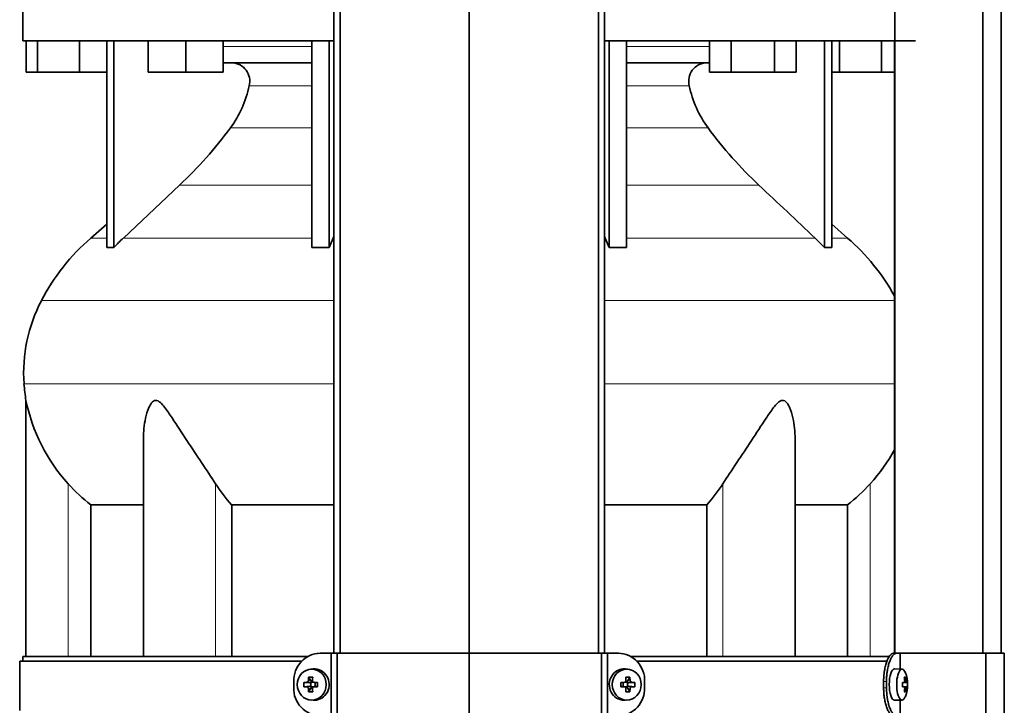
# Model space of a CAD drawing. Header units: millimetres. Extents: x 415 to 1307, y -1661 to 1549.
# Tile 11 of 19: x 422 to 736, y 77 to 296. Entities that reach past the tile are written whole.
import ezdxf

# ---------------------------------------------------------------- set-up
doc = ezdxf.new("R2010")
doc.units = ezdxf.units.MM
for name, color, linetype in [('M5X8_UNI7687', 7, 'Continuous'), ('MID_344-3', 7, 'Continuous'), ('VSI344-454_FILTR', 7, 'Continuous'), ('VSI344-454_SUPPO', 7, 'Continuous'), ('VSI344-454_TERMI', 7, 'Continuous'), ('VSI344_DIFFUSORE', 7, 'Continuous')]:
    doc.layers.add(name, color=color, linetype=linetype)

# ---------------------------------------------------------------- blocks, each defined once
blk = doc.blocks.new('SE')
at = {"layer": 'M5X8_UNI7687', "color": 7, "linetype": 'Continuous', "lineweight": 35}
for p, q in [((515.39, 88.61), (514.54, 88.54)), ((615.8, 88.54), (614.95, 88.61)), ((703.32, 88.55), (700.98, 88.62)), ((513.9, 85.96), (514.67, 84.66)), ((616.44, 85.96), (615.67, 84.66)), ((704.48, 85.96), (704.07, 85.65)), ((512.36, 84.32), (514.2, 84.16)), ((512.36, 82.93), (514.2, 83.09)), ((513.9, 81.29), (514.67, 82.59)), ((514.6, 83.06), (514.6, 84.19)), ((514.77, 84.37), (515.39, 84.37)), ((515.42, 82.87), (514.77, 82.87)), ((515.47, 84.36), (516.06, 84.16)), ((516.06, 83.09), (515.47, 82.89)), ((516.01, 84.18), (516.01, 83.07)), ((516.75, 84.32), (516.14, 84.16)), ((516.75, 82.93), (516.14, 83.09)), ((613.6, 84.32), (614.2, 84.16)), ((613.6, 82.93), (614.2, 83.09)), ((614.28, 84.16), (614.87, 84.36)), ((614.87, 82.89), (614.28, 83.09)), ((614.33, 83.07), (614.33, 84.18)), ((614.92, 84.37), (615.57, 84.37)), ((615.57, 82.87), (614.95, 82.87)), ((616.44, 81.29), (615.67, 82.59)), ((615.74, 84.19), (615.74, 83.06)), ((617.99, 84.32), (616.14, 84.16)), ((617.99, 82.93), (616.14, 83.09)), ((704.85, 84.33), (703.45, 84.21)), ((703.45, 84.28), (704.03, 84.33)), ((705.04, 84.32), (703.45, 84.2)), ((705.04, 82.93), (703.45, 83.05)), ((703.45, 83.04), (704.85, 82.91)), ((704.03, 82.91), (703.45, 82.97)), ((514.54, 78.71), (515.39, 78.64)), ((614.95, 78.64), (615.8, 78.71)), ((700.98, 78.62), (703.32, 78.69)), ((704.48, 81.29), (704.07, 81.6))]:
    blk.add_line(p, q, dxfattribs=at)
at = {"layer": 'M5X8_UNI7687', "color": 4, "linetype": 'Continuous', "lineweight": 9}
for p, q in [((514.2, 84.16), (513.35, 84.33)), ((513.35, 82.91), (514.2, 83.09)), ((513.82, 84.83), (514.67, 84.66)), ((514.67, 82.59), (513.82, 82.42)), ((515.62, 84.33), (516.14, 84.16)), ((516.14, 83.09), (515.62, 82.91)), ((614.2, 84.16), (614.72, 84.33)), ((614.72, 82.91), (614.2, 83.09)), ((615.67, 84.66), (616.53, 84.83)), ((616.53, 82.42), (615.67, 82.59)), ((617, 84.33), (616.14, 84.16)), ((616.14, 83.09), (617, 82.91)), ((703.45, 84.28), (704.02, 84.33)), ((704.02, 82.91), (703.45, 82.97)), ((704.19, 84.79), (704.68, 84.83)), ((704.68, 82.42), (704.19, 82.46))]:
    blk.add_line(p, q, dxfattribs=at)
at = {"layer": 'M5X8_UNI7687', "color": 7, "linetype": 'Continuous', "lineweight": 35}
for centre, radius, start, end in [((695.13, 83.62), 10, 337.7946, 22.2054), ((523.53, 83.62), 11.19, 176.4519, 183.5481), ((513.31, 84.84), 0.507, 274.3811, 359.1806), ((513.31, 82.41), 0.507, 0.8192, 85.6192), ((515.63, 84.81), 0.476, 177.2742, 269.1642), ((515.63, 82.44), 0.476, 90.8359, 182.7257), ((482.8, 83.62), 33.96, 358.8317, 1.1683), ((647.55, 83.62), 33.96, 178.8317, 181.1683), ((614.72, 84.81), 0.476, 270.8359, 2.7257), ((614.72, 82.44), 0.476, 357.2742, 89.1642), ((617.03, 84.84), 0.507, 180.8192, 265.6192), ((617.03, 82.41), 0.507, 94.3811, 179.1806), ((606.82, 83.62), 11.19, 356.4519, 3.5481), ((695.45, 83.62), 9.62, 355.8727, 4.1273)]:
    blk.add_arc(centre, radius, start, end, dxfattribs=at)
for centre in [(514.9, 83.62), (615.45, 83.62)]:
    blk.add_ellipse(centre, major_axis=(0, -4.93), ratio=0.939693, dxfattribs=at)
for centre, major_axis, ratio, start_param, end_param in [((515.75, 83.62), (0, -5), 0.939693, 0, 3.218028), ((614.59, 83.62), (0, -5), 0.939693, 3.065157, 6.283185), ((700.96, 83.62), (0, -5), 0.34202, 3.141593, 6.283185), ((703.31, 83.62), (0, -4.93), 0.34202, 2.444185, 6.283185), ((518.01, 83.62), (0, 10), 0.422618, 1.335108, 1.449667), ((517.12, 80.56), (-8.99, 2.22), 0.549436, -1.223909, -1.074217), ((517.72, 83.62), (0, 10), 0.258819, 1.335108, 1.449667), ((613.23, 80.56), (8.99, 2.22), 0.549436, 1.074217, 1.223909), ((612.62, 83.62), (0, 10), 0.258819, -1.449667, -1.335108), ((612.33, 83.62), (0, 10), 0.422618, -1.449667, -1.335108), ((697.21, 80.56), (7.67, 5.19), 0.199978, 0.212267, 0.361959), ((695.2, 83.62), (0, 10), 0.906308, 4.833518, 4.948078), ((695.09, 83.62), (0, 10), 0.965926, 4.833518, 4.948078), ((517.87, 83.47), (-9.99, 0.3), 0.0819, -1.099374, -0.984815), ((517.87, 83.78), (-9.99, -0.3), 0.0819, 0.984815, 1.099374), ((518.01, 83.62), (0, -10), 0.422618, -1.449667, -1.335108), ((514.2, 84.66), (0.805, -0.118), 0.613124, 4.809424, 5.327625), ((514.2, 82.59), (0.805, 0.118), 0.613124, 0.95556, 1.473761), ((514.36, 84.63), (0.03, -0.501), 0.939258, 0.461161, 0.987959), ((514.36, 82.62), (0.03, 0.501), 0.939258, 5.295226, 5.822024), ((514.2, 84.66), (0.521, -0.505), 0.511875, 0.559691, 1.077892), ((514.2, 82.59), (0.521, 0.505), 0.511875, 5.205293, 5.723494), ((517.72, 83.62), (0, -10), 0.258819, -1.449667, -1.335108), ((517.87, 83.47), (-9.99, 0.3), 0.0819, -1.456192, -1.341632), ((517.87, 83.78), (-9.99, -0.3), 0.0819, 1.341632, 1.456192), ((516.14, 84.66), (0.052, 0.506), 0.51441, 3.025925, 3.331693), ((516.14, 82.59), (0.052, -0.506), 0.51441, 2.951492, 3.25726), ((612.48, 83.47), (9.99, 0.3), 0.0819, 1.341632, 1.456192), ((612.48, 83.78), (9.99, -0.3), 0.0819, -1.456192, -1.341632), ((614.2, 84.66), (-0.052, 0.506), 0.51441, 2.951492, 3.25726), ((614.2, 82.59), (-0.052, -0.506), 0.51441, 3.025925, 3.331693), ((612.62, 83.62), (0, -10), 0.258819, 1.335108, 1.449667), ((616.15, 84.66), (-0.521, -0.505), 0.511875, 5.205293, 5.723494), ((615.98, 84.63), (-0.03, -0.501), 0.939258, 5.295226, 5.822024), ((615.98, 82.62), (-0.03, 0.501), 0.939258, 0.461161, 0.987959), ((616.15, 82.59), (-0.521, 0.505), 0.511875, 0.559691, 1.077892), ((616.15, 84.66), (-0.805, -0.118), 0.613124, 0.95556, 1.473761), ((616.15, 82.59), (-0.805, 0.118), 0.613124, 4.809424, 5.327625), ((612.33, 83.62), (0, -10), 0.422618, 1.335108, 1.449667), ((612.48, 83.47), (9.99, 0.3), 0.0819, 0.984815, 1.099374), ((612.48, 83.78), (9.99, -0.3), 0.0819, -1.099374, -0.984815), ((695.14, 83.47), (9.97, 0.82), 0.029809, 0.468971, 0.583531), ((698.25, 83.62), (0, -9.26), 0.562348, 1.49595, 1.645642), ((695.14, 83.78), (9.97, -0.82), 0.029809, -0.583531, -0.468971), ((695.2, 83.62), (0, -10), 0.906308, 1.335108, 1.449667), ((695.09, 83.62), (0, -10), 0.965926, 1.335108, 1.449667), ((695.14, 83.47), (9.97, 0.82), 0.029809, 0.112154, 0.226713), ((695.14, 83.78), (9.97, -0.82), 0.029809, -0.226713, -0.112154), ((517.12, 86.69), (-8.99, -2.22), 0.549436, 1.074217, 1.223909), ((515.75, 83.62), (0, -5), 0.939693, 6.20675, 6.283185), ((614.59, 83.62), (0, -5), 0.939693, 0, 0.076435), ((613.23, 86.69), (8.99, -2.22), 0.549436, -1.223909, -1.074217), ((700.96, 83.62), (0, -5), 0.34202, 0, 0.010116), ((703.31, 83.62), (0, -4.93), 0.34202, 0, 0.697408), ((697.21, 86.69), (7.67, -5.19), 0.199978, -0.361959, -0.212267)]:
    blk.add_ellipse(centre, major_axis=major_axis, ratio=ratio, start_param=start_param, end_param=end_param, dxfattribs=at)
for points in [[(704.02, 84.33), (704.03, 84.33), (704.05, 84.34), (704.07, 84.34), (704.09, 84.36), (704.1, 84.37), (704.12, 84.39), (704.14, 84.42), (704.15, 84.45), (704.17, 84.48), (704.18, 84.52), (704.19, 84.56), (704.19, 84.6), (704.2, 84.64), (704.2, 84.69), (704.2, 84.73), (704.2, 84.78), (704.2, 84.81), (704.19, 84.83)], [(704.19, 82.42), (704.2, 82.43), (704.2, 82.47), (704.2, 82.52), (704.2, 82.56), (704.2, 82.6), (704.19, 82.65), (704.19, 82.69), (704.18, 82.73), (704.17, 82.77), (704.15, 82.8), (704.14, 82.83), (704.12, 82.86), (704.1, 82.88), (704.09, 82.89), (704.07, 82.9), (704.05, 82.91), (704.03, 82.91), (704.02, 82.91)], [(704.68, 84.83), (704.68, 84.81), (704.69, 84.78), (704.69, 84.73), (704.7, 84.69), (704.71, 84.64), (704.72, 84.6), (704.73, 84.56), (704.74, 84.52), (704.75, 84.48), (704.77, 84.45), (704.78, 84.42), (704.79, 84.39), (704.8, 84.37), (704.81, 84.36), (704.83, 84.34), (704.84, 84.34), (704.85, 84.33), (704.85, 84.33)], [(704.85, 82.91), (704.85, 82.91), (704.84, 82.91), (704.83, 82.9), (704.81, 82.89), (704.8, 82.88), (704.79, 82.86), (704.78, 82.83), (704.77, 82.8), (704.75, 82.77), (704.74, 82.73), (704.73, 82.69), (704.72, 82.65), (704.71, 82.6), (704.7, 82.56), (704.69, 82.52), (704.69, 82.47), (704.68, 82.43), (704.68, 82.42)]]:
    blk.add_open_spline(points, degree=3, dxfattribs=at)
at = {"layer": 'MID_344-3', "color": 7, "linetype": 'Continuous', "lineweight": 35}
for p, q in [((521.97, 755.62), (521.97, 93.62)), ((523.93, 93.62), (523.93, 755.62)), ((565.17, 93.62), (565.17, 755.62)), ((606.41, 93.62), (606.41, 755.62)), ((608.38, 755.62), (608.38, 93.62)), ((701.04, 755.62), (701.04, 93.62)), ((729.17, 93.62), (729.17, 755.62)), ((734.97, 93.62), (734.97, 755.62)), ((700.97, 289.12), (700.97, 93.62))]:
    blk.add_line(p, q, dxfattribs=at)
at = {"layer": 'VSI344-454_FILTR', "color": 7, "linetype": 'Continuous', "lineweight": 35}
for p, q in [((511.71, 91.12), (421.67, 91.12)), ((421.67, 91.12), (421.67, 75.37)), ((618.6, 91.12), (698.61, 91.12))]:
    blk.add_line(p, q, dxfattribs=at)
at = {"layer": 'VSI344-454_SUPPO', "color": 7, "linetype": 'Continuous', "lineweight": 35}
for p, q in [((513.75, 92.62), (422.67, 92.62)), ((422.67, 92.62), (422.67, 91.12)), ((616.57, 92.62), (699.44, 92.62))]:
    blk.add_line(p, q, dxfattribs=at)
at = {"layer": 'VSI344-454_TERMI', "color": 7, "linetype": 'Continuous', "lineweight": 35}
for p, q in [((517.58, 93.62), (521.09, 93.62)), ((521.09, 93.62), (522.99, 93.62)), ((521.09, 73.62), (521.09, 93.62)), ((522.99, 93.62), (565.17, 93.62)), ((522.99, 60.21), (522.99, 93.62)), ((565.17, 93.62), (607.35, 93.62)), ((565.17, 58.62), (565.17, 93.62)), ((607.35, 93.62), (609.26, 93.62)), ((607.35, 60.21), (607.35, 93.62)), ((612.77, 93.62), (609.26, 93.62)), ((609.26, 93.62), (609.26, 73.62)), ((700.69, 93.62), (701.61, 93.62)), ((701.61, 93.62), (702.78, 93.62)), ((702.78, 93.62), (730.05, 93.62)), ((702.78, 88.57), (702.78, 93.62)), ((730.05, 93.62), (735.98, 93.62)), ((730.05, 60.21), (730.05, 93.62)), ((735.98, 58.62), (735.98, 93.62)), ((509.17, 84.62), (509.17, 82.62)), ((621.17, 84.62), (621.17, 82.62)), ((697.46, 84.62), (697.46, 82.62)), ((698.38, 84.62), (698.38, 82.62)), ((702.78, 73.62), (702.78, 78.68))]:
    blk.add_line(p, q, dxfattribs=at)
at = {"layer": 'VSI344-454_TERMI', "color": 4, "linetype": 'Continuous', "lineweight": 9}
for p, q in [((697.46, 84.62), (698.38, 84.62)), ((698.38, 82.62), (697.46, 82.62))]:
    blk.add_line(p, q, dxfattribs=at)
at = {"layer": 'VSI344-454_TERMI', "color": 7, "linetype": 'Continuous', "lineweight": 35}
for centre, radius, start, end in [((517.85, 84.94), 8.69, 91.8252, 182.088), ((612.51, 84.96), 8.67, 357.781, 88.3058), ((517.83, 82.29), 8.67, 177.781, 268.3058), ((612.49, 82.31), 8.69, 271.8252, 2.088)]:
    blk.add_arc(centre, radius, start, end, dxfattribs=at)
for points, knots in [([(697.46, 84.62), (697.46, 84.72), (697.46, 84.92), (697.46, 85.22), (697.47, 85.51), (697.49, 85.8), (697.5, 86.1), (697.52, 86.38), (697.55, 86.67), (697.58, 86.96), (697.61, 87.24), (697.64, 87.52), (697.68, 87.8), (697.75, 88.26), (697.86, 88.88), (698.04, 89.64), (698.24, 90.36), (698.46, 91.01), (698.7, 91.61), (698.96, 92.14), (699.24, 92.59), (699.49, 92.92), (699.71, 93.16), (699.91, 93.33), (700.1, 93.46), (700.3, 93.55), (700.49, 93.61), (700.62, 93.62), (700.69, 93.62)], [0, 0, 0, 0, 0.021051, 0.042002, 0.062876, 0.083693, 0.104478, 0.125254, 0.146042, 0.166866, 0.187748, 0.208712, 0.229779, 0.250971, 0.313214, 0.375619, 0.438632, 0.501394, 0.564154, 0.627126, 0.689277, 0.751393, 0.793158, 0.834556, 0.875762, 0.916954, 0.958308, 1, 1, 1, 1]), ([(701.61, 93.62), (701.58, 93.62), (701.51, 93.62), (701.41, 93.61), (701.32, 93.58), (701.22, 93.55), (701.12, 93.51), (701.02, 93.46), (700.93, 93.4), (700.83, 93.32), (700.73, 93.24), (700.64, 93.16), (700.54, 93.06), (700.38, 92.88), (700.16, 92.59), (699.89, 92.14), (699.63, 91.61), (699.38, 91.01), (699.16, 90.36), (698.96, 89.64), (698.79, 88.88), (698.66, 88.17), (698.56, 87.53), (698.5, 86.96), (698.44, 86.39), (698.41, 85.8), (698.38, 85.22), (698.38, 84.82), (698.38, 84.62)], [0, 0, 0, 0, 0.020905, 0.041705, 0.062421, 0.083075, 0.103688, 0.124284, 0.144884, 0.165511, 0.186186, 0.206932, 0.227771, 0.248723, 0.310801, 0.372931, 0.435895, 0.498659, 0.561404, 0.62443, 0.686816, 0.749074, 0.79132, 0.833156, 0.874759, 0.916313, 0.958, 1, 1, 1, 1]), ([(700.69, 73.62), (700.65, 73.63), (700.59, 73.63), (700.49, 73.64), (700.39, 73.66), (700.3, 73.7), (700.2, 73.74), (700.1, 73.79), (700, 73.85), (699.91, 73.92), (699.81, 74), (699.71, 74.09), (699.62, 74.19), (699.46, 74.37), (699.24, 74.66), (698.96, 75.11), (698.7, 75.64), (698.46, 76.23), (698.24, 76.89), (698.04, 77.6), (697.86, 78.36), (697.73, 79.08), (697.64, 79.72), (697.57, 80.29), (697.52, 80.86), (697.49, 81.44), (697.46, 82.03), (697.46, 82.43), (697.46, 82.62)], [0, 0, 0, 0, 0.0209, 0.041695, 0.062405, 0.083053, 0.103661, 0.12425, 0.144843, 0.165462, 0.18613, 0.206867, 0.227697, 0.24864, 0.310747, 0.372907, 0.43587, 0.498639, 0.561388, 0.624414, 0.686801, 0.749062, 0.791311, 0.833148, 0.874754, 0.91631, 0.957998, 1, 1, 1, 1]), ([(698.38, 82.62), (698.38, 82.52), (698.38, 82.33), (698.39, 82.03), (698.4, 81.74), (698.41, 81.44), (698.43, 81.15), (698.45, 80.86), (698.47, 80.58), (698.5, 80.29), (698.53, 80.01), (698.56, 79.72), (698.6, 79.44), (698.67, 78.99), (698.79, 78.36), (698.96, 77.61), (699.16, 76.89), (699.38, 76.23), (699.63, 75.64), (699.89, 75.11), (700.16, 74.66), (700.41, 74.33), (700.63, 74.09), (700.83, 73.92), (701.02, 73.79), (701.22, 73.69), (701.41, 73.63), (701.54, 73.63), (701.61, 73.62)], [0, 0, 0, 0, 0.021051, 0.042001, 0.062873, 0.08369, 0.104474, 0.125249, 0.146036, 0.166859, 0.18774, 0.208703, 0.229768, 0.250959, 0.313199, 0.375603, 0.438616, 0.501374, 0.564129, 0.627102, 0.689223, 0.75131, 0.793093, 0.834507, 0.875728, 0.916932, 0.958298, 1, 1, 1, 1])]:
    blk.add_open_spline(points, degree=3, knots=knots, dxfattribs=at)
at = {"layer": 'VSI344_DIFFUSORE', "color": 7, "linetype": 'Continuous', "lineweight": 35}
for p, q in [((422.67, 302.62), (422.67, 289.12)), ((521.97, 289.12), (422.67, 289.12)), ((423.79, 279.12), (423.79, 289.12)), ((427.37, 279.12), (427.37, 289.12)), ((440.76, 279.12), (440.76, 289.12)), ((449.46, 223.16), (449.46, 289.12)), ((451.76, 223.16), (451.76, 289.12)), ((462.66, 279.12), (462.66, 289.12)), ((474.66, 279.12), (474.66, 289.12)), ((486.66, 279.12), (486.66, 289.12)), ((514.95, 223.16), (514.95, 289.12)), ((520.49, 223.16), (520.49, 289.12)), ((707.67, 289.12), (608.38, 289.12)), ((609.85, 223.16), (609.85, 289.12)), ((615.4, 223.16), (615.4, 289.12)), ((641.83, 279.12), (641.83, 289.12)), ((648.75, 279.12), (648.75, 289.12)), ((662.61, 279.12), (662.61, 289.12)), ((669.54, 279.12), (669.54, 289.12)), ((678.59, 223.16), (678.59, 289.12)), ((680.88, 223.16), (680.88, 289.12)), ((683.37, 279.12), (683.37, 289.12)), ((696.76, 279.12), (696.76, 289.12)), ((514.95, 282.12), (486.66, 282.12)), ((641.83, 282.12), (615.4, 282.12)), ((427.37, 279.12), (423.79, 279.12)), ((440.76, 279.12), (427.37, 279.12)), ((449.46, 279.12), (440.76, 279.12)), ((474.66, 279.12), (462.66, 279.12)), ((486.66, 279.12), (474.66, 279.12)), ((648.75, 279.12), (641.83, 279.12)), ((662.61, 279.12), (648.75, 279.12)), ((669.54, 279.12), (662.61, 279.12)), ((683.37, 279.12), (680.88, 279.12)), ((696.76, 279.12), (683.37, 279.12)), ((700.97, 279.12), (696.76, 279.12)), ((472.68, 243.03), (454.76, 226.17)), ((449.46, 230.59), (444.38, 226.17)), ((685.96, 226.17), (680.88, 230.59)), ((514.95, 223.16), (520.49, 223.16)), ((520.49, 223.16), (521.73, 226.17)), ((675.59, 226.17), (678.59, 223.16)), ((678.59, 223.16), (680.88, 223.16)), ((423.67, 174.31), (423.67, 92.62)), ((461.16, 162.12), (461.16, 92.62)), ((669.18, 92.62), (669.18, 162.14)), ((444.42, 141), (461.16, 141)), ((444.42, 92.62), (444.42, 141)), ((489.34, 141), (521.97, 141)), ((489.34, 92.62), (489.34, 141)), ((608.38, 141), (641.01, 141)), ((641.01, 141), (641.01, 92.62)), ((669.18, 141), (685.92, 141)), ((685.92, 141), (685.92, 92.62))]:
    blk.add_line(p, q, dxfattribs=at)
at = {"layer": 'VSI344_DIFFUSORE', "color": 4, "linetype": 'Continuous', "lineweight": 9}
for p, q in [((486.66, 287.34), (514.95, 287.34)), ((615.4, 287.34), (641.83, 287.34)), ((514.95, 274.79), (494.95, 274.79)), ((635.4, 274.79), (615.4, 274.79)), ((488.93, 261.32), (514.95, 261.32)), ((615.4, 261.32), (641.41, 261.32)), ((472.68, 243.03), (514.95, 243.03)), ((615.4, 243.03), (657.66, 243.03)), ((449.46, 226.17), (444.38, 226.17)), ((454.76, 226.17), (514.95, 226.17)), ((521.73, 226.17), (521.97, 226.17)), ((608.38, 226.17), (608.61, 226.17)), ((675.59, 226.17), (615.4, 226.17)), ((680.88, 226.17), (685.96, 226.17)), ((521.97, 206.18), (428.6, 206.18)), ((700.97, 206.18), (608.38, 206.18)), ((423.04, 179.63), (521.97, 179.63)), ((608.38, 179.63), (700.97, 179.63)), ((437.17, 92.62), (437.17, 147.73)), ((484.21, 92.62), (484.21, 147.73)), ((646.14, 92.62), (646.14, 147.73)), ((693.17, 92.62), (693.17, 147.73))]:
    blk.add_line(p, q, dxfattribs=at)
at = {"layer": 'VSI344_DIFFUSORE', "color": 7, "linetype": 'Continuous', "lineweight": 35}
for centre, radius, start, end in [((489.22, 276.23), 5.9, 345.894, 86.92), ((641.12, 276.23), 5.9, 93.08, 194.106), ((461.02, 281.87), 34.66, 323.6456, 348.2168), ((669.33, 281.87), 34.66, 191.7832, 216.3544), ((378.35, 343.2), 137.6, 313.2799, 323.4819), ((752, 343.2), 137.6, 216.5181, 226.7201), ((489.34, 174.45), 68.53, 131, 152.418), ((450.61, 204.79), 18.4, 86.4236, 93.5764), ((499.77, 178.33), 65.69, 133.2547, 136.96), ((543.28, 197.45), 71.37, 21.1174, 23.731), ((612.63, 116.03), 107.17, 88.518, 91.482), ((641, 174.45), 68.53, 28.9585, 49), ((472.85, 183.06), 49.92, 152.418, 183.9452), ((476.42, 183.31), 53.5, 183.9452, 189.6895), ((478.25, 185.3), 55.66, 191.3531, 222.4468), ((652.1, 185.3), 55.66, 317.5532, 331.5464), ((477.03, 183.41), 53.5, 221.8382, 232.4484), ((524.24, 172.92), 47.3, 212.1799, 222.4416), ((606.1, 172.92), 47.3, 317.5584, 327.8201), ((653.31, 183.41), 53.5, 307.5516, 318.1618)]:
    blk.add_arc(centre, radius, start, end, dxfattribs=at)
for points in [[(657.66, 243.03), (663.64, 237.41), (669.61, 231.79), (675.59, 226.17)], [(521.73, 226.17), (521.81, 226.35), (521.89, 226.52), (521.97, 226.7)], [(608.61, 226.17), (608.53, 226.35), (608.46, 226.52), (608.38, 226.7)]]:
    blk.add_open_spline(points, degree=3, dxfattribs=at)
for points, knots in [([(484.21, 147.73), (482.84, 149.89), (481.33, 152.13), (478.19, 156.8), (476.58, 159.19), (473.44, 163.96), (471.89, 166.37), (469.53, 169.93), (468.75, 171.1), (467.49, 172.7), (467.05, 173.21), (466.1, 174.05), (465.56, 174.36), (464.54, 174.31), (464.11, 173.96), (463.42, 173.09), (463.16, 172.58), (462.44, 170.97), (462.11, 169.8), (461.38, 166.5), (461.16, 164.3), (461.16, 162.12)], [0, 0, 0, 0, 0.125, 0.125, 0.25, 0.25, 0.375, 0.375, 0.4375, 0.4375, 0.46875, 0.46875, 0.5, 0.5, 0.53125, 0.53125, 0.5625, 0.5625, 0.625, 0.625, 0.7389823, 0.7389823, 0.7389823, 0.7389823]), ([(669.18, 162.13), (669.18, 164.33), (668.96, 166.56), (668.2, 169.93), (667.86, 171.1), (667.13, 172.7), (666.85, 173.21), (666.14, 174.05), (665.68, 174.36), (664.65, 174.31), (664.12, 173.96), (663.18, 173.09), (662.76, 172.58), (661.5, 170.97), (660.73, 169.8), (658.4, 166.29), (656.84, 163.87), (653.7, 159.1), (652.13, 156.76), (649.03, 152.16), (647.5, 149.88), (646.14, 147.73)], [0.2596572, 0.2596572, 0.2596572, 0.2596572, 0.375, 0.375, 0.4375, 0.4375, 0.46875, 0.46875, 0.5, 0.5, 0.53125, 0.53125, 0.5625, 0.5625, 0.625, 0.625, 0.75, 0.75, 0.875, 0.875, 1, 1, 1, 1])]:
    blk.add_open_spline(points, degree=3, knots=knots, dxfattribs=at)

msp = doc.modelspace()

# ---------------------------------------------------------------- block references
msp.add_blockref('SE', (0, 0))

doc.saveas('drawing.dxf')
